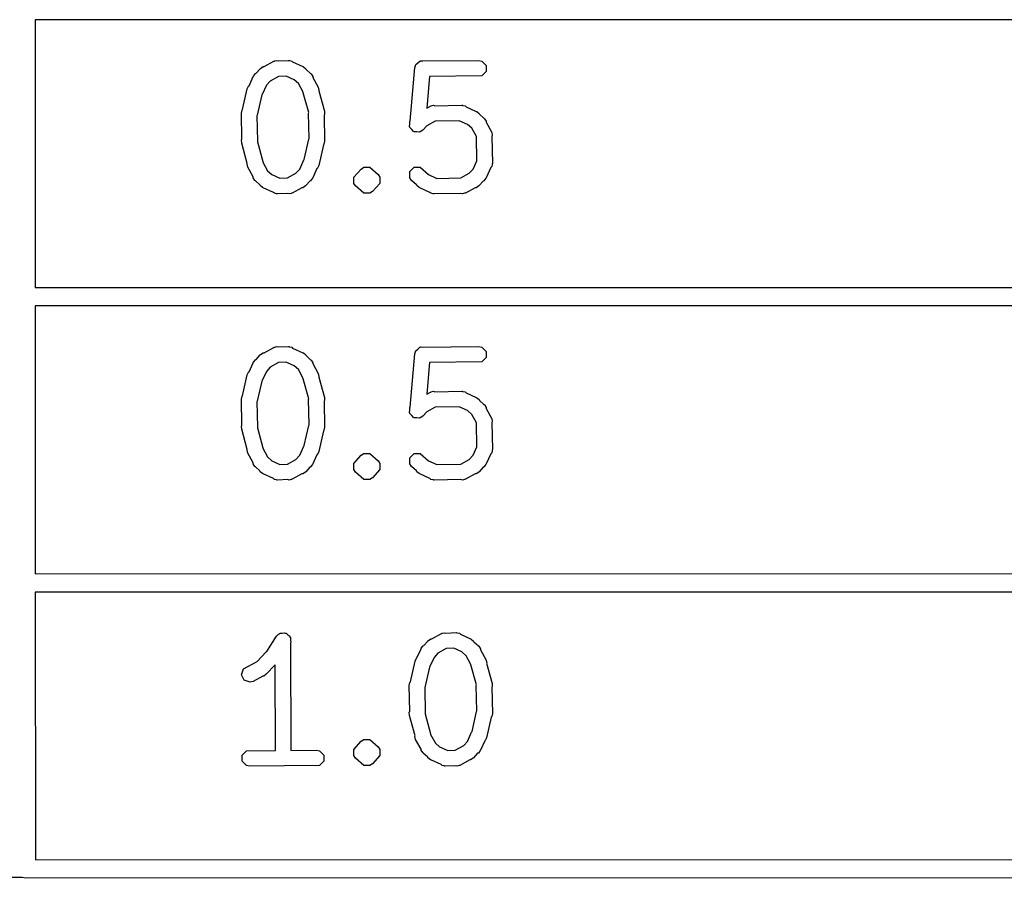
# Model space of a CAD drawing. Extents: x 138 to 258, y -115 to -93.
# Tile 25 of 44: x 178.62 to 185.18, y -114.59 to -108.88. Entities that reach past the tile are written whole.
import ezdxf

# ---------------------------------------------------------------- set-up
doc = ezdxf.new("R2010")
doc.units = 0
doc.layers.add('BLACK', color=7, linetype='CONTINUOUS')

msp = doc.modelspace()

# ---------------------------------------------------------------- linework, layer by layer
at = {"layer": 'BLACK', "linetype": 'CONTINUOUS'}
for p, q in [((191.938274, -108.875666), (178.724714, -108.876345)), ((178.724714, -108.876345), (178.725467, -110.659178)), ((180.197284, -109.232559), (180.2242, -109.202477)), ((180.2242, -109.202477), (180.224261, -109.202295)), ((180.224261, -109.202295), (180.224462, -109.202184)), ((180.224462, -109.202184), (180.226839, -109.199528)), ((180.226839, -109.199528), (180.244143, -109.187965)), ((180.244143, -109.187965), (180.25032, -109.187964)), ((180.25032, -109.187964), (180.31521, -109.152282)), ((180.31521, -109.152282), (180.317786, -109.151576)), ((180.317786, -109.151576), (180.318652, -109.150711)), ((180.318652, -109.150711), (180.321371, -109.150594)), ((180.321371, -109.150594), (180.335283, -109.146785)), ((180.335283, -109.146785), (180.343829, -109.149634)), ((180.343829, -109.149634), (180.41357, -109.146651)), ((180.41357, -109.146651), (180.416189, -109.147172)), ((180.416189, -109.147172), (180.417351, -109.146785)), ((180.417351, -109.146785), (180.419792, -109.147888)), ((180.419792, -109.147888), (180.433982, -109.150711)), ((180.433982, -109.150711), (180.440535, -109.157264)), ((180.440535, -109.157264), (180.508457, -109.187964)), ((180.508457, -109.187964), (180.50849, -109.187965)), ((180.50849, -109.187965), (180.508523, -109.187994)), ((180.508523, -109.187994), (180.511931, -109.189535)), ((180.511931, -109.189535), (180.528372, -109.202295)), ((180.528372, -109.202295), (180.530015, -109.207225)), ((180.530015, -109.207225), (180.560097, -109.234141)), ((181.222699, -109.550342), (181.254575, -109.194684)), ((181.254575, -109.194684), (181.25837, -109.18224)), ((181.25837, -109.179579), (181.259537, -109.178411)), ((181.25837, -109.18224), (181.25837, -109.179579)), ((181.259537, -109.178411), (181.260646, -109.174777)), ((181.260646, -109.174777), (181.274538, -109.16341)), ((181.274538, -109.16341), (181.287238, -109.150711)), ((181.287238, -109.150711), (181.290096, -109.150681)), ((181.290096, -109.150681), (181.292243, -109.148925)), ((181.292243, -109.148925), (181.307962, -109.150496)), ((181.307962, -109.150496), (181.680184, -109.146651)), ((181.680184, -109.146651), (181.700596, -109.150711)), ((181.700596, -109.150711), (181.729464, -109.179579)), ((181.729464, -109.179579), (181.729464, -109.220403)), ((180.150343, -109.315358), (180.178024, -109.25412)), ((180.178024, -109.254086), (180.178055, -109.25405)), ((180.178024, -109.25412), (180.178024, -109.254086)), ((180.178055, -109.25405), (180.179596, -109.250643)), ((180.179596, -109.250643), (180.192356, -109.234202)), ((180.192356, -109.234202), (180.197284, -109.232559)), ((180.346493, -109.253013), (180.290385, -109.283867)), ((180.396718, -109.250864), (180.346493, -109.253013)), ((180.450696, -109.275263), (180.396718, -109.250864)), ((180.478706, -109.300325), (180.450696, -109.275263)), ((180.560097, -109.234141), (180.560278, -109.234202)), ((180.560278, -109.234202), (180.560387, -109.234401)), ((180.560387, -109.234401), (180.563047, -109.236781)), ((180.563047, -109.236781), (180.57461, -109.254086)), ((180.57461, -109.254086), (180.574609, -109.260262)), ((180.574609, -109.260262), (180.610293, -109.325149)), ((181.352596, -109.252866), (181.333687, -109.463844)), ((181.700596, -109.249271), (181.352596, -109.252866)), ((181.729464, -109.220403), (181.700596, -109.249271)), ((180.107247, -109.473875), (180.138303, -109.336067)), ((180.138303, -109.336067), (180.147192, -109.317249)), ((180.147192, -109.317249), (180.150343, -109.315358)), ((180.265322, -109.311879), (180.237758, -109.372859)), ((180.290385, -109.283867), (180.265322, -109.311879)), ((180.510666, -109.358442), (180.478706, -109.300325)), ((180.610293, -109.325149), (180.61579, -109.345222)), ((180.234807, -109.37666), (180.204544, -109.510955)), ((180.237758, -109.372859), (180.234807, -109.37666)), ((180.510837, -109.361941), (180.510666, -109.358442)), ((180.547232, -109.494321), (180.510837, -109.361941)), ((180.61579, -109.345222), (180.614333, -109.34959)), ((180.614333, -109.34959), (180.651584, -109.485081)), ((180.103517, -109.477606), (180.107247, -109.473875)), ((181.333687, -109.463844), (181.358303, -109.450309)), ((181.358303, -109.450309), (181.360879, -109.449603)), ((181.360879, -109.449603), (181.361745, -109.448738)), ((181.361745, -109.448738), (181.364217, -109.448689)), ((181.364217, -109.448689), (181.378376, -109.444812)), ((181.378376, -109.444812), (181.388572, -109.448211)), ((181.388572, -109.448211), (181.568424, -109.444678)), ((181.568424, -109.444678), (181.571044, -109.445199)), ((181.571044, -109.445199), (181.572206, -109.444812)), ((181.572206, -109.444812), (181.574648, -109.445916)), ((181.574648, -109.445916), (181.588836, -109.448738)), ((181.588836, -109.448738), (181.595388, -109.45529)), ((181.595388, -109.45529), (181.663308, -109.485991)), ((180.099457, -109.498018), (180.103517, -109.477606)), ((180.102869, -109.671714), (180.099457, -109.498018)), ((180.204544, -109.510955), (180.202804, -109.514637)), ((180.202804, -109.514637), (180.206137, -109.684284)), ((180.546497, -109.498018), (180.547232, -109.494321)), ((180.549829, -109.667664), (180.546497, -109.498018)), ((180.652596, -109.505869), (180.649764, -109.510587)), ((180.649764, -109.510587), (180.653177, -109.684284)), ((180.651584, -109.485081), (180.652596, -109.505869)), ((181.663308, -109.485991), (181.663342, -109.485991)), ((181.663342, -109.485991), (181.663376, -109.486021)), ((181.663376, -109.486021), (181.666784, -109.487562)), ((181.666784, -109.487562), (181.683226, -109.500322)), ((181.683226, -109.500322), (181.684869, -109.505252)), ((181.684869, -109.505252), (181.71495, -109.532167)), ((181.71495, -109.532167), (181.715133, -109.532228)), ((181.715133, -109.532228), (181.715243, -109.532429)), ((181.715243, -109.532429), (181.7179, -109.534806)), ((181.7179, -109.534806), (181.729463, -109.55211)), ((181.219331, -109.587931), (181.221117, -109.568003)), ((181.221117, -109.590113), (181.219331, -109.587931)), ((181.221117, -109.552111), (181.222699, -109.550342)), ((181.221117, -109.568003), (181.221117, -109.552111)), ((181.221117, -109.592937), (181.221117, -109.590113)), ((181.23382, -109.60564), (181.221117, -109.592937)), ((181.333477, -109.581894), (181.308114, -109.610241)), ((181.389262, -109.551218), (181.333477, -109.581894)), ((181.549744, -109.548065), (181.389262, -109.551218)), ((181.605549, -109.57329), (181.549744, -109.548065)), ((181.63356, -109.598352), (181.605549, -109.57329)), ((181.664236, -109.654136), (181.63356, -109.598352)), ((181.729463, -109.55211), (181.729463, -109.558287)), ((181.729463, -109.558287), (181.765146, -109.623177)), ((180.54809, -109.671347), (180.549829, -109.667664)), ((181.245183, -109.619528), (181.23382, -109.60564)), ((181.247988, -109.619808), (181.245183, -109.619528)), ((181.249984, -109.621804), (181.247988, -109.619808)), ((181.267944, -109.621804), (181.249984, -109.621804)), ((181.285804, -109.62359), (181.267944, -109.621804)), ((181.287987, -109.621804), (181.285804, -109.62359)), ((181.29081, -109.621804), (181.287987, -109.621804)), ((181.308114, -109.610241), (181.29081, -109.621804)), ((181.667389, -109.814618), (181.664236, -109.654136)), ((181.765146, -109.623177), (181.765851, -109.625753)), ((181.765851, -109.625753), (181.766717, -109.626619)), ((181.766717, -109.626619), (181.766765, -109.629091)), ((181.766765, -109.629091), (181.770643, -109.64325)), ((181.770643, -109.64325), (181.767243, -109.653446)), ((181.767243, -109.653446), (181.770777, -109.833298)), ((180.100038, -109.676433), (180.102869, -109.671714)), ((180.10105, -109.697221), (180.100038, -109.676433)), ((180.1383, -109.832711), (180.10105, -109.697221)), ((180.206137, -109.684284), (180.205401, -109.68798)), ((180.205401, -109.68798), (180.241797, -109.820361)), ((180.517826, -109.805641), (180.54809, -109.671347)), ((180.645386, -109.708426), (180.614331, -109.846235)), ((180.649117, -109.704696), (180.645386, -109.708426)), ((180.653177, -109.684284), (180.649117, -109.704696)), ((180.136844, -109.83708), (180.1383, -109.832711)), ((180.142342, -109.857153), (180.136844, -109.83708)), ((180.178024, -109.922038), (180.142342, -109.857153)), ((180.241797, -109.820361), (180.241967, -109.823858)), ((180.241967, -109.823858), (180.273929, -109.881979)), ((180.48731, -109.870424), (180.514876, -109.809443)), ((180.514876, -109.809443), (180.517826, -109.805641)), ((180.60229, -109.866943), (180.574609, -109.928181)), ((180.605442, -109.865053), (180.60229, -109.866943)), ((180.614331, -109.846235), (180.605442, -109.865053)), ((180.897399, -109.870088), (180.914703, -109.858525)), ((180.914703, -109.858525), (180.914704, -109.858524)), ((180.914704, -109.858524), (180.95553, -109.858524)), ((180.95553, -109.858524), (181.010088, -109.907341)), ((181.221118, -109.887391), (181.249985, -109.858524)), ((181.249985, -109.858524), (181.29081, -109.858525)), ((181.29081, -109.858525), (181.345028, -109.907037)), ((181.642163, -109.870426), (181.667389, -109.814618)), ((181.760164, -109.860262), (181.729464, -109.928182)), ((181.766717, -109.85371), (181.760164, -109.860262)), ((181.769538, -109.839522), (181.766717, -109.85371)), ((181.770643, -109.83708), (181.769538, -109.839522)), ((181.770777, -109.833298), (181.770255, -109.835918)), ((181.770255, -109.835918), (181.770643, -109.83708)), ((180.178024, -109.928216), (180.178024, -109.922038)), ((180.189586, -109.945521), (180.178024, -109.928216)), ((180.273929, -109.881979), (180.301935, -109.907037)), ((180.301935, -109.907037), (180.355915, -109.931437)), ((180.355915, -109.931437), (180.40614, -109.929288)), ((180.40614, -109.929288), (180.462249, -109.898434)), ((180.462249, -109.898434), (180.48731, -109.870424)), ((180.573038, -109.931659), (180.560278, -109.9481)), ((180.574578, -109.928251), (180.573038, -109.931659)), ((180.57461, -109.928216), (180.574578, -109.928251)), ((180.574609, -109.928181), (180.57461, -109.928216)), ((180.848584, -109.924645), (180.848592, -109.924636)), ((180.848584, -109.965471), (180.848584, -109.924645)), ((180.848592, -109.924636), (180.897399, -109.870088)), ((181.010088, -109.907341), (181.021651, -109.924645)), ((181.021651, -109.924645), (181.021651, -109.965471)), ((181.221117, -109.928216), (181.221118, -109.887391)), ((181.232679, -109.945521), (181.221117, -109.928216)), ((181.345028, -109.907037), (181.400836, -109.932263)), ((181.400836, -109.932263), (181.561317, -109.92911)), ((181.561317, -109.92911), (181.617103, -109.898433)), ((181.617103, -109.898433), (181.642163, -109.870426)), ((181.727893, -109.931658), (181.715133, -109.9481)), ((181.729432, -109.928252), (181.727893, -109.931658)), ((181.729464, -109.928217), (181.729432, -109.928252)), ((181.729464, -109.928182), (181.729464, -109.928217)), ((180.192247, -109.947902), (180.189586, -109.945521)), ((180.192356, -109.9481), (180.192247, -109.947902)), ((180.192534, -109.948159), (180.192356, -109.9481)), ((180.222617, -109.975076), (180.192534, -109.948159)), ((180.224261, -109.980007), (180.222617, -109.975076)), ((180.240703, -109.992767), (180.224261, -109.980007)), ((180.244108, -109.994306), (180.240703, -109.992767)), ((180.244143, -109.994337), (180.244108, -109.994306)), ((180.244176, -109.994337), (180.244143, -109.994337)), ((180.312098, -110.025037), (180.244176, -109.994337)), ((180.502312, -109.994337), (180.437424, -110.03002)), ((180.50849, -109.994337), (180.502312, -109.994337)), ((180.525795, -109.982775), (180.50849, -109.994337)), ((180.528174, -109.980115), (180.525795, -109.982775)), ((180.528372, -109.980007), (180.528174, -109.980115)), ((180.528431, -109.979828), (180.528372, -109.980007)), ((180.555349, -109.949742), (180.528431, -109.979828)), ((180.560278, -109.9481), (180.555349, -109.949742)), ((180.860147, -109.982775), (180.848584, -109.965471)), ((180.914704, -110.031591), (180.860147, -109.982775)), ((181.02165, -109.965472), (180.972834, -110.020029)), ((181.021651, -109.965471), (181.02165, -109.965472)), ((181.26571, -109.975076), (181.232679, -109.945521)), ((181.267354, -109.980007), (181.26571, -109.975076)), ((181.283796, -109.992767), (181.267354, -109.980007)), ((181.287201, -109.994306), (181.283796, -109.992767)), ((181.287236, -109.994337), (181.287201, -109.994306)), ((181.287269, -109.994337), (181.287236, -109.994337)), ((181.355191, -110.025037), (181.287269, -109.994337)), ((181.657165, -109.994338), (181.592278, -110.03002)), ((181.663343, -109.994338), (181.657165, -109.994338)), ((181.680647, -109.982775), (181.663343, -109.994338)), ((181.683024, -109.980117), (181.680647, -109.982775)), ((181.683226, -109.980007), (181.683024, -109.980117)), ((181.683286, -109.979824), (181.683226, -109.980007)), ((181.710202, -109.949743), (181.683286, -109.979824)), ((181.715133, -109.9481), (181.710202, -109.949743)), ((180.318652, -110.031591), (180.312098, -110.025037)), ((180.332841, -110.034413), (180.318652, -110.031591)), ((180.335283, -110.035517), (180.332841, -110.034413)), ((180.336444, -110.035129), (180.335283, -110.035517)), ((180.339064, -110.035651), (180.336444, -110.035129)), ((180.408803, -110.032667), (180.339064, -110.035651)), ((180.417351, -110.035517), (180.408803, -110.032667)), ((180.431262, -110.031707), (180.417351, -110.035517)), ((180.433982, -110.031591), (180.431262, -110.031707)), ((180.434847, -110.030725), (180.433982, -110.031591)), ((180.437424, -110.03002), (180.434847, -110.030725)), ((180.914705, -110.031591), (180.914704, -110.031591)), ((180.955529, -110.031591), (180.914705, -110.031591)), ((180.95553, -110.031591), (180.955529, -110.031591)), ((180.955532, -110.031588), (180.95553, -110.031591)), ((180.972834, -110.020029), (180.955532, -110.031588)), ((181.361745, -110.031591), (181.355191, -110.025037)), ((181.375934, -110.034413), (181.361745, -110.031591)), ((181.378376, -110.035517), (181.375934, -110.034413)), ((181.379537, -110.035129), (181.378376, -110.035517)), ((181.382157, -110.035651), (181.379537, -110.035129)), ((181.562008, -110.032117), (181.382157, -110.035651)), ((181.572206, -110.035517), (181.562008, -110.032117)), ((181.586364, -110.031639), (181.572206, -110.035517)), ((181.588836, -110.031591), (181.586364, -110.031639)), ((181.589701, -110.030725), (181.588836, -110.031591)), ((181.592278, -110.03002), (181.589701, -110.030725)), ((178.725467, -110.659178), (191.938795, -110.658499)), ((191.938831, -110.780666), (178.725518, -110.781345)), ((178.725518, -110.781345), (178.72627, -112.564178)), ((180.197284, -111.137559), (180.2242, -111.107477)), ((180.2242, -111.107477), (180.224261, -111.107295)), ((180.224261, -111.107295), (180.224462, -111.107184)), ((180.224462, -111.107184), (180.226839, -111.104528)), ((180.226839, -111.104528), (180.244143, -111.092965)), ((180.244143, -111.092965), (180.25032, -111.092964)), ((180.25032, -111.092964), (180.31521, -111.057282)), ((180.31521, -111.057282), (180.317786, -111.056576)), ((180.317786, -111.056576), (180.318652, -111.055711)), ((180.318652, -111.055711), (180.321371, -111.055594)), ((180.321371, -111.055594), (180.335283, -111.051785)), ((180.335283, -111.051785), (180.343829, -111.054634)), ((180.343829, -111.054634), (180.41357, -111.051651)), ((180.41357, -111.051651), (180.416189, -111.052172)), ((180.416189, -111.052172), (180.417351, -111.051785)), ((180.417351, -111.051785), (180.419792, -111.052888)), ((180.419792, -111.052888), (180.433982, -111.055711)), ((180.433982, -111.055711), (180.440535, -111.062264)), ((180.440535, -111.062264), (180.508457, -111.092964)), ((180.508457, -111.092964), (180.50849, -111.092965)), ((180.50849, -111.092965), (180.508523, -111.092994)), ((180.508523, -111.092994), (180.511931, -111.094535)), ((180.511931, -111.094535), (180.528372, -111.107295)), ((180.528372, -111.107295), (180.530015, -111.112225)), ((180.530015, -111.112225), (180.560097, -111.139141)), ((181.222699, -111.455342), (181.254575, -111.099684)), ((181.254575, -111.099684), (181.25837, -111.08724)), ((181.25837, -111.084579), (181.259537, -111.083411)), ((181.25837, -111.08724), (181.25837, -111.084579)), ((181.259537, -111.083411), (181.260646, -111.079777)), ((181.260646, -111.079777), (181.274538, -111.06841)), ((181.274538, -111.06841), (181.287238, -111.055711)), ((181.287238, -111.055711), (181.290096, -111.055681)), ((181.290096, -111.055681), (181.292243, -111.053925)), ((181.292243, -111.053925), (181.307962, -111.055496)), ((181.307962, -111.055496), (181.680184, -111.051651)), ((181.680184, -111.051651), (181.700596, -111.055711)), ((181.700596, -111.055711), (181.729464, -111.084579)), ((181.729464, -111.084579), (181.729464, -111.125403)), ((180.150343, -111.220358), (180.178024, -111.15912)), ((180.178024, -111.159086), (180.178055, -111.15905)), ((180.178024, -111.15912), (180.178024, -111.159086)), ((180.178055, -111.15905), (180.179596, -111.155643)), ((180.179596, -111.155643), (180.192356, -111.139202)), ((180.192356, -111.139202), (180.197284, -111.137559)), ((180.346493, -111.158013), (180.290385, -111.188867)), ((180.396718, -111.155864), (180.346493, -111.158013)), ((180.450696, -111.180263), (180.396718, -111.155864)), ((180.560097, -111.139141), (180.560278, -111.139202)), ((180.560278, -111.139202), (180.560387, -111.139401)), ((180.560387, -111.139401), (180.563047, -111.141781)), ((180.563047, -111.141781), (180.57461, -111.159086)), ((180.57461, -111.159086), (180.574609, -111.165262)), ((180.574609, -111.165262), (180.610293, -111.230149)), ((181.352596, -111.157866), (181.333687, -111.368844)), ((181.700596, -111.154271), (181.352596, -111.157866)), ((181.729464, -111.125403), (181.700596, -111.154271)), ((180.107247, -111.378875), (180.138303, -111.241067)), ((180.138303, -111.241067), (180.147192, -111.222249)), ((180.147192, -111.222249), (180.150343, -111.220358)), ((180.265322, -111.216879), (180.237758, -111.277859)), ((180.290385, -111.188867), (180.265322, -111.216879)), ((180.478706, -111.205325), (180.450696, -111.180263)), ((180.510666, -111.263442), (180.478706, -111.205325)), ((180.610293, -111.230149), (180.61579, -111.250222)), ((180.234807, -111.28166), (180.204544, -111.415955)), ((180.237758, -111.277859), (180.234807, -111.28166)), ((180.510837, -111.266941), (180.510666, -111.263442)), ((180.547232, -111.399321), (180.510837, -111.266941)), ((180.61579, -111.250222), (180.614333, -111.25459)), ((180.614333, -111.25459), (180.651584, -111.390081)), ((181.333687, -111.368844), (181.358303, -111.355309)), ((181.358303, -111.355309), (181.360879, -111.354603)), ((181.360879, -111.354603), (181.361745, -111.353738)), ((181.361745, -111.353738), (181.364217, -111.353689)), ((181.364217, -111.353689), (181.378376, -111.349812)), ((181.378376, -111.349812), (181.388572, -111.353211)), ((181.388572, -111.353211), (181.568424, -111.349678)), ((181.568424, -111.349678), (181.571044, -111.350199)), ((181.571044, -111.350199), (181.572206, -111.349812)), ((181.572206, -111.349812), (181.574648, -111.350916)), ((181.574648, -111.350916), (181.588836, -111.353738)), ((181.588836, -111.353738), (181.595388, -111.36029)), ((181.595388, -111.36029), (181.663308, -111.390991)), ((180.099457, -111.403018), (180.103517, -111.382606)), ((180.102869, -111.576714), (180.099457, -111.403018)), ((180.103517, -111.382606), (180.107247, -111.378875)), ((180.204544, -111.415955), (180.202804, -111.419637)), ((180.202804, -111.419637), (180.206137, -111.589284)), ((180.546497, -111.403018), (180.547232, -111.399321)), ((180.549829, -111.572664), (180.546497, -111.403018)), ((180.652596, -111.410869), (180.649764, -111.415587)), ((180.649764, -111.415587), (180.653177, -111.589284)), ((180.651584, -111.390081), (180.652596, -111.410869)), ((181.663308, -111.390991), (181.663342, -111.390991)), ((181.663342, -111.390991), (181.663376, -111.391021)), ((181.663376, -111.391021), (181.666784, -111.392562)), ((181.666784, -111.392562), (181.683226, -111.405322)), ((181.683226, -111.405322), (181.684869, -111.410252)), ((181.684869, -111.410252), (181.71495, -111.437167)), ((181.71495, -111.437167), (181.715133, -111.437228)), ((181.715133, -111.437228), (181.715243, -111.437429)), ((181.715243, -111.437429), (181.7179, -111.439806)), ((181.7179, -111.439806), (181.729463, -111.45711)), ((181.219331, -111.492931), (181.221117, -111.473003)), ((181.221117, -111.495113), (181.219331, -111.492931)), ((181.221117, -111.457111), (181.222699, -111.455342)), ((181.221117, -111.473003), (181.221117, -111.457111)), ((181.221117, -111.497937), (181.221117, -111.495113)), ((181.23382, -111.51064), (181.221117, -111.497937)), ((181.333477, -111.486894), (181.308114, -111.515241)), ((181.389262, -111.456218), (181.333477, -111.486894)), ((181.549744, -111.453065), (181.389262, -111.456218)), ((181.605549, -111.47829), (181.549744, -111.453065)), ((181.63356, -111.503352), (181.605549, -111.47829)), ((181.664236, -111.559136), (181.63356, -111.503352)), ((181.729463, -111.45711), (181.729463, -111.463287)), ((181.729463, -111.463287), (181.765146, -111.528177)), ((180.54809, -111.576347), (180.549829, -111.572664)), ((181.245183, -111.524528), (181.23382, -111.51064)), ((181.247988, -111.524808), (181.245183, -111.524528)), ((181.249984, -111.526804), (181.247988, -111.524808)), ((181.267944, -111.526804), (181.249984, -111.526804)), ((181.285804, -111.52859), (181.267944, -111.526804)), ((181.287987, -111.526804), (181.285804, -111.52859)), ((181.29081, -111.526804), (181.287987, -111.526804)), ((181.308114, -111.515241), (181.29081, -111.526804)), ((181.667389, -111.719618), (181.664236, -111.559136)), ((181.765146, -111.528177), (181.765851, -111.530753)), ((181.765851, -111.530753), (181.766717, -111.531619)), ((181.766717, -111.531619), (181.766765, -111.534091)), ((181.766765, -111.534091), (181.770643, -111.54825)), ((181.770643, -111.54825), (181.767243, -111.558446)), ((181.767243, -111.558446), (181.770777, -111.738298)), ((180.100038, -111.581433), (180.102869, -111.576714)), ((180.10105, -111.602221), (180.100038, -111.581433)), ((180.1383, -111.737711), (180.10105, -111.602221)), ((180.206137, -111.589284), (180.205401, -111.59298)), ((180.205401, -111.59298), (180.241797, -111.725361)), ((180.517826, -111.710641), (180.54809, -111.576347)), ((180.645386, -111.613426), (180.614331, -111.751235)), ((180.649117, -111.609696), (180.645386, -111.613426)), ((180.653177, -111.589284), (180.649117, -111.609696)), ((180.136844, -111.74208), (180.1383, -111.737711)), ((180.142342, -111.762153), (180.136844, -111.74208)), ((180.178024, -111.827038), (180.142342, -111.762153)), ((180.241797, -111.725361), (180.241967, -111.728858)), ((180.241967, -111.728858), (180.273929, -111.786979)), ((180.48731, -111.775424), (180.514876, -111.714443)), ((180.514876, -111.714443), (180.517826, -111.710641)), ((180.614331, -111.751235), (180.605442, -111.770053)), ((180.897399, -111.775088), (180.914703, -111.763525)), ((180.914703, -111.763525), (180.914704, -111.763524)), ((180.914704, -111.763524), (180.95553, -111.763524)), ((180.95553, -111.763524), (181.010088, -111.812341)), ((181.221118, -111.792391), (181.249985, -111.763524)), ((181.249985, -111.763524), (181.29081, -111.763525)), ((181.29081, -111.763525), (181.345028, -111.812037)), ((181.642163, -111.775426), (181.667389, -111.719618)), ((181.760164, -111.765262), (181.729464, -111.833182)), ((181.766717, -111.75871), (181.760164, -111.765262)), ((181.769538, -111.744522), (181.766717, -111.75871)), ((181.770643, -111.74208), (181.769538, -111.744522)), ((181.770777, -111.738298), (181.770255, -111.740918)), ((181.770255, -111.740918), (181.770643, -111.74208)), ((180.178024, -111.833216), (180.178024, -111.827038)), ((180.189586, -111.850521), (180.178024, -111.833216)), ((180.273929, -111.786979), (180.301935, -111.812037)), ((180.301935, -111.812037), (180.355915, -111.836437)), ((180.355915, -111.836437), (180.40614, -111.834288)), ((180.40614, -111.834288), (180.462249, -111.803434)), ((180.462249, -111.803434), (180.48731, -111.775424)), ((180.574578, -111.833251), (180.573038, -111.836659)), ((180.57461, -111.833216), (180.574578, -111.833251)), ((180.60229, -111.771943), (180.574609, -111.833181)), ((180.574609, -111.833181), (180.57461, -111.833216)), ((180.605442, -111.770053), (180.60229, -111.771943)), ((180.848584, -111.829645), (180.848592, -111.829636)), ((180.848584, -111.870471), (180.848584, -111.829645)), ((180.848592, -111.829636), (180.897399, -111.775088)), ((181.010088, -111.812341), (181.021651, -111.829645)), ((181.021651, -111.829645), (181.021651, -111.870471)), ((181.221117, -111.833216), (181.221118, -111.792391)), ((181.232679, -111.850521), (181.221117, -111.833216)), ((181.345028, -111.812037), (181.400836, -111.837263)), ((181.400836, -111.837263), (181.561317, -111.83411)), ((181.561317, -111.83411), (181.617103, -111.803433)), ((181.617103, -111.803433), (181.642163, -111.775426)), ((181.729432, -111.833252), (181.727893, -111.836658)), ((181.729464, -111.833217), (181.729432, -111.833252)), ((181.729464, -111.833182), (181.729464, -111.833217)), ((180.192247, -111.852902), (180.189586, -111.850521)), ((180.192356, -111.8531), (180.192247, -111.852902)), ((180.192534, -111.853159), (180.192356, -111.8531)), ((180.222617, -111.880076), (180.192534, -111.853159)), ((180.224261, -111.885007), (180.222617, -111.880076)), ((180.240703, -111.897767), (180.224261, -111.885007)), ((180.244108, -111.899306), (180.240703, -111.897767)), ((180.244143, -111.899337), (180.244108, -111.899306)), ((180.244176, -111.899337), (180.244143, -111.899337)), ((180.312098, -111.930037), (180.244176, -111.899337)), ((180.502312, -111.899337), (180.437424, -111.93502)), ((180.50849, -111.899337), (180.502312, -111.899337)), ((180.525795, -111.887775), (180.50849, -111.899337)), ((180.528174, -111.885115), (180.525795, -111.887775)), ((180.528372, -111.885007), (180.528174, -111.885115)), ((180.528431, -111.884828), (180.528372, -111.885007)), ((180.555349, -111.854742), (180.528431, -111.884828)), ((180.560278, -111.8531), (180.555349, -111.854742)), ((180.573038, -111.836659), (180.560278, -111.8531)), ((180.860147, -111.887775), (180.848584, -111.870471)), ((180.914704, -111.936591), (180.860147, -111.887775)), ((181.02165, -111.870472), (180.972834, -111.925029)), ((181.021651, -111.870471), (181.02165, -111.870472)), ((181.26571, -111.880076), (181.232679, -111.850521)), ((181.267354, -111.885007), (181.26571, -111.880076)), ((181.283796, -111.897767), (181.267354, -111.885007)), ((181.287201, -111.899306), (181.283796, -111.897767)), ((181.287236, -111.899337), (181.287201, -111.899306)), ((181.287269, -111.899337), (181.287236, -111.899337)), ((181.355191, -111.930037), (181.287269, -111.899337)), ((181.657165, -111.899338), (181.592278, -111.93502)), ((181.663343, -111.899338), (181.657165, -111.899338)), ((181.680647, -111.887775), (181.663343, -111.899338)), ((181.683024, -111.885117), (181.680647, -111.887775)), ((181.683226, -111.885007), (181.683024, -111.885117)), ((181.683286, -111.884824), (181.683226, -111.885007)), ((181.710202, -111.854743), (181.683286, -111.884824)), ((181.715133, -111.8531), (181.710202, -111.854743)), ((181.727893, -111.836658), (181.715133, -111.8531)), ((180.318652, -111.936591), (180.312098, -111.930037)), ((180.332841, -111.939413), (180.318652, -111.936591)), ((180.335283, -111.940517), (180.332841, -111.939413)), ((180.336444, -111.940129), (180.335283, -111.940517)), ((180.339064, -111.940651), (180.336444, -111.940129)), ((180.408803, -111.937667), (180.339064, -111.940651)), ((180.417351, -111.940517), (180.408803, -111.937667)), ((180.431262, -111.936707), (180.417351, -111.940517)), ((180.433982, -111.936591), (180.431262, -111.936707)), ((180.434847, -111.935725), (180.433982, -111.936591)), ((180.437424, -111.93502), (180.434847, -111.935725)), ((180.914705, -111.936591), (180.914704, -111.936591)), ((180.955529, -111.936591), (180.914705, -111.936591)), ((180.95553, -111.936591), (180.955529, -111.936591)), ((180.955532, -111.936588), (180.95553, -111.936591)), ((180.972834, -111.925029), (180.955532, -111.936588)), ((181.361745, -111.936591), (181.355191, -111.930037)), ((181.375934, -111.939413), (181.361745, -111.936591)), ((181.378376, -111.940517), (181.375934, -111.939413)), ((181.379537, -111.940129), (181.378376, -111.940517)), ((181.382157, -111.940651), (181.379537, -111.940129)), ((181.562008, -111.937117), (181.382157, -111.940651)), ((181.572206, -111.940517), (181.562008, -111.937117)), ((181.586364, -111.936639), (181.572206, -111.940517)), ((181.588836, -111.936591), (181.586364, -111.936639)), ((181.589701, -111.935725), (181.588836, -111.936591)), ((181.592278, -111.93502), (181.589701, -111.935725)), ((178.72627, -112.564178), (191.939352, -112.563499)), ((191.939388, -112.685666), (178.726322, -112.686345)), ((178.726322, -112.686345), (178.727075, -114.469902)), ((180.268606, -113.081018), (180.331936, -112.980403)), ((180.331936, -112.980403), (180.346636, -112.965671)), ((180.346636, -112.965671), (180.352022, -112.964593)), ((180.352022, -112.964593), (180.355905, -112.960711)), ((180.355905, -112.960711), (180.371438, -112.960711)), ((180.371438, -112.960711), (180.386669, -112.957665)), ((180.386669, -112.957665), (180.391238, -112.960711)), ((180.391238, -112.960711), (180.396729, -112.960711)), ((180.396729, -112.960711), (180.40771, -112.971692)), ((180.40771, -112.971692), (180.420637, -112.98031)), ((180.420637, -112.98031), (180.421714, -112.985696)), ((180.421714, -112.985696), (180.425597, -112.989579)), ((180.425597, -112.989579), (180.425677, -113.005514)), ((180.425677, -113.005514), (180.428643, -113.020343)), ((181.314884, -113.042559), (181.3418, -113.012477)), ((181.3418, -113.012477), (181.341861, -113.012295)), ((181.341861, -113.012295), (181.342062, -113.012184)), ((181.342062, -113.012184), (181.344439, -113.009528)), ((181.344439, -113.009528), (181.361743, -112.997965)), ((181.361743, -112.997965), (181.36792, -112.997964)), ((181.36792, -112.997964), (181.43281, -112.962282)), ((181.43281, -112.962282), (181.435386, -112.961576)), ((181.435386, -112.961576), (181.436252, -112.960711)), ((181.436252, -112.960711), (181.438971, -112.960594)), ((181.438971, -112.960594), (181.452883, -112.956785)), ((181.452883, -112.956785), (181.461429, -112.959634)), ((181.461429, -112.959634), (181.53117, -112.956651)), ((181.53117, -112.956651), (181.533789, -112.957172)), ((181.533789, -112.957172), (181.534951, -112.956785)), ((181.534951, -112.956785), (181.537392, -112.957888)), ((181.537392, -112.957888), (181.551582, -112.960711)), ((181.551582, -112.960711), (181.558135, -112.967264)), ((181.558135, -112.967264), (181.626057, -112.997964)), ((181.626057, -112.997964), (181.62609, -112.997965)), ((181.62609, -112.997965), (181.626123, -112.997994)), ((181.626123, -112.997994), (181.629531, -112.999535)), ((181.629531, -112.999535), (181.645972, -113.012295)), ((181.645972, -113.012295), (181.647615, -113.017225)), ((180.264093, -113.084034), (180.268606, -113.081018)), ((180.428643, -113.020343), (180.425775, -113.024898)), ((180.425775, -113.024898), (180.429394, -113.740451)), ((181.267943, -113.125358), (181.295624, -113.06412)), ((181.295624, -113.064086), (181.295655, -113.06405)), ((181.295624, -113.06412), (181.295624, -113.064086)), ((181.295655, -113.06405), (181.297196, -113.060643)), ((181.297196, -113.060643), (181.309956, -113.044202)), ((181.309956, -113.044202), (181.314884, -113.042559)), ((181.464093, -113.063013), (181.407985, -113.093867)), ((181.514318, -113.060864), (181.464093, -113.063013)), ((181.568296, -113.085263), (181.514318, -113.060864)), ((181.647615, -113.017225), (181.677697, -113.044141)), ((181.677697, -113.044141), (181.677878, -113.044202)), ((181.677878, -113.044202), (181.677987, -113.044401)), ((181.677987, -113.044401), (181.680647, -113.046781)), ((181.680647, -113.046781), (181.69221, -113.064086)), ((181.69221, -113.064086), (181.692209, -113.070262)), ((181.692209, -113.070262), (181.727893, -113.135149)), ((180.20367, -113.148488), (180.264093, -113.084034)), ((181.224847, -113.283875), (181.255903, -113.146067)), ((181.255903, -113.146067), (181.264792, -113.127249)), ((181.264792, -113.127249), (181.267943, -113.125358)), ((181.382922, -113.121879), (181.355358, -113.182859)), ((181.407985, -113.093867), (181.382922, -113.121879)), ((181.596306, -113.110325), (181.568296, -113.085263)), ((181.628266, -113.168442), (181.596306, -113.110325)), ((181.727893, -113.135149), (181.73339, -113.155222)), ((180.099591, -113.237292), (180.112501, -113.198562)), ((180.112501, -113.198562), (180.20345, -113.148549)), ((180.20345, -113.148549), (180.20367, -113.148488)), ((180.323792, -113.171282), (180.265021, -113.233975)), ((180.326675, -113.741343), (180.323792, -113.171282)), ((181.352407, -113.18666), (181.322144, -113.320955)), ((181.355358, -113.182859), (181.352407, -113.18666)), ((181.628437, -113.171941), (181.628266, -113.168442)), ((181.664832, -113.304321), (181.628437, -113.171941)), ((181.73339, -113.155222), (181.731933, -113.15959)), ((181.731933, -113.15959), (181.769184, -113.295081)), ((180.117848, -113.273807), (180.099591, -113.237292)), ((180.156578, -113.286717), (180.117848, -113.273807)), ((180.241538, -113.245538), (180.176651, -113.28122)), ((180.247717, -113.245538), (180.241538, -113.245538)), ((180.265021, -113.233975), (180.247717, -113.245538)), ((180.176651, -113.28122), (180.156578, -113.286717)), ((181.217057, -113.308018), (181.221117, -113.287606)), ((181.220469, -113.481714), (181.217057, -113.308018)), ((181.221117, -113.287606), (181.224847, -113.283875)), ((181.322144, -113.320955), (181.320404, -113.324637)), ((181.320404, -113.324637), (181.323737, -113.494284)), ((181.664097, -113.308018), (181.664832, -113.304321)), ((181.667429, -113.477664), (181.664097, -113.308018)), ((181.770196, -113.315869), (181.767364, -113.320587)), ((181.767364, -113.320587), (181.770777, -113.494284)), ((181.769184, -113.295081), (181.770196, -113.315869)), ((181.217638, -113.486433), (181.220469, -113.481714)), ((181.21865, -113.507221), (181.217638, -113.486433)), ((181.2559, -113.642711), (181.21865, -113.507221)), ((181.323737, -113.494284), (181.323001, -113.49798)), ((181.323001, -113.49798), (181.359397, -113.630361)), ((181.635426, -113.615641), (181.66569, -113.481347)), ((181.66569, -113.481347), (181.667429, -113.477664)), ((181.762986, -113.518426), (181.731931, -113.656235)), ((181.766717, -113.514696), (181.762986, -113.518426)), ((181.770777, -113.494284), (181.766717, -113.514696)), ((180.897399, -113.680088), (180.914703, -113.668525)), ((180.914703, -113.668525), (180.914704, -113.668524)), ((180.914704, -113.668524), (180.95553, -113.668524)), ((180.95553, -113.668524), (181.010088, -113.717341)), ((181.254444, -113.64708), (181.2559, -113.642711)), ((181.259942, -113.667153), (181.254444, -113.64708)), ((181.295624, -113.732038), (181.259942, -113.667153)), ((181.359397, -113.630361), (181.359567, -113.633858)), ((181.359567, -113.633858), (181.391529, -113.691979)), ((181.60491, -113.680424), (181.632476, -113.619443)), ((181.632476, -113.619443), (181.635426, -113.615641)), ((181.731931, -113.656235), (181.723042, -113.675053)), ((180.848584, -113.734645), (180.848592, -113.734636)), ((180.848584, -113.775471), (180.848584, -113.734645)), ((180.848592, -113.734636), (180.897399, -113.680088)), ((181.010088, -113.717341), (181.021651, -113.734645)), ((181.021651, -113.734645), (181.021651, -113.775471)), ((181.295624, -113.738216), (181.295624, -113.732038)), ((181.391529, -113.691979), (181.419535, -113.717037)), ((181.419535, -113.717037), (181.473515, -113.741437)), ((181.52374, -113.739288), (181.579849, -113.708434)), ((181.579849, -113.708434), (181.60491, -113.680424)), ((181.71989, -113.676943), (181.692209, -113.738181)), ((181.723042, -113.675053), (181.71989, -113.676943)), ((180.103517, -113.771899), (180.132385, -113.743031)), ((180.103517, -113.812723), (180.103517, -113.771899)), ((180.132385, -113.743031), (180.326675, -113.741343)), ((180.429394, -113.740451), (180.599837, -113.738971)), ((180.599837, -113.738971), (180.620249, -113.743031)), ((180.620249, -113.743031), (180.649117, -113.771899)), ((180.649117, -113.771899), (180.649117, -113.812723)), ((180.860147, -113.792775), (180.848584, -113.775471)), ((180.914704, -113.841591), (180.860147, -113.792775)), ((181.02165, -113.775472), (180.972834, -113.830029)), ((181.021651, -113.775471), (181.02165, -113.775472)), ((181.307186, -113.755521), (181.295624, -113.738216)), ((181.309847, -113.757902), (181.307186, -113.755521)), ((181.309956, -113.7581), (181.309847, -113.757902)), ((181.310134, -113.758159), (181.309956, -113.7581)), ((181.340217, -113.785076), (181.310134, -113.758159)), ((181.341861, -113.790007), (181.340217, -113.785076)), ((181.358303, -113.802767), (181.341861, -113.790007)), ((181.361708, -113.804306), (181.358303, -113.802767)), ((181.473515, -113.741437), (181.52374, -113.739288)), ((181.643395, -113.792775), (181.62609, -113.804337)), ((181.645774, -113.790115), (181.643395, -113.792775)), ((181.645972, -113.790007), (181.645774, -113.790115)), ((181.646031, -113.789828), (181.645972, -113.790007)), ((181.672949, -113.759742), (181.646031, -113.789828)), ((181.677878, -113.7581), (181.672949, -113.759742)), ((181.690638, -113.741659), (181.677878, -113.7581)), ((181.692178, -113.738251), (181.690638, -113.741659)), ((181.69221, -113.738216), (181.692178, -113.738251)), ((181.692209, -113.738181), (181.69221, -113.738216)), ((180.132385, -113.841591), (180.103517, -113.812723)), ((180.152797, -113.845651), (180.132385, -113.841591)), ((180.620249, -113.841591), (180.152797, -113.845651)), ((180.649117, -113.812723), (180.620249, -113.841591)), ((180.914705, -113.841591), (180.914704, -113.841591)), ((180.955529, -113.841591), (180.914705, -113.841591)), ((180.95553, -113.841591), (180.955529, -113.841591)), ((180.955532, -113.841588), (180.95553, -113.841591)), ((180.972834, -113.830029), (180.955532, -113.841588)), ((181.361743, -113.804337), (181.361708, -113.804306)), ((181.361776, -113.804337), (181.361743, -113.804337)), ((181.429698, -113.835037), (181.361776, -113.804337)), ((181.436252, -113.841591), (181.429698, -113.835037)), ((181.450441, -113.844413), (181.436252, -113.841591)), ((181.452883, -113.845517), (181.450441, -113.844413)), ((181.454044, -113.845129), (181.452883, -113.845517)), ((181.456664, -113.845651), (181.454044, -113.845129)), ((181.526403, -113.842667), (181.456664, -113.845651)), ((181.534951, -113.845517), (181.526403, -113.842667)), ((181.548862, -113.841707), (181.534951, -113.845517)), ((181.551582, -113.841591), (181.548862, -113.841707)), ((181.552447, -113.840725), (181.551582, -113.841591)), ((181.555024, -113.84002), (181.552447, -113.840725)), ((181.619912, -113.804337), (181.555024, -113.84002)), ((181.62609, -113.804337), (181.619912, -113.804337)), ((178.727075, -114.469902), (191.939908, -114.465121)), ((178.63938, -114.587282), (164.0586, -114.5921)), ((178.6636, -114.5921), (178.63938, -114.587282)), ((191.974388, -114.587283), (178.6636, -114.5921))]:
    msp.add_line(p, q, dxfattribs=at)

doc.saveas('drawing.dxf')
